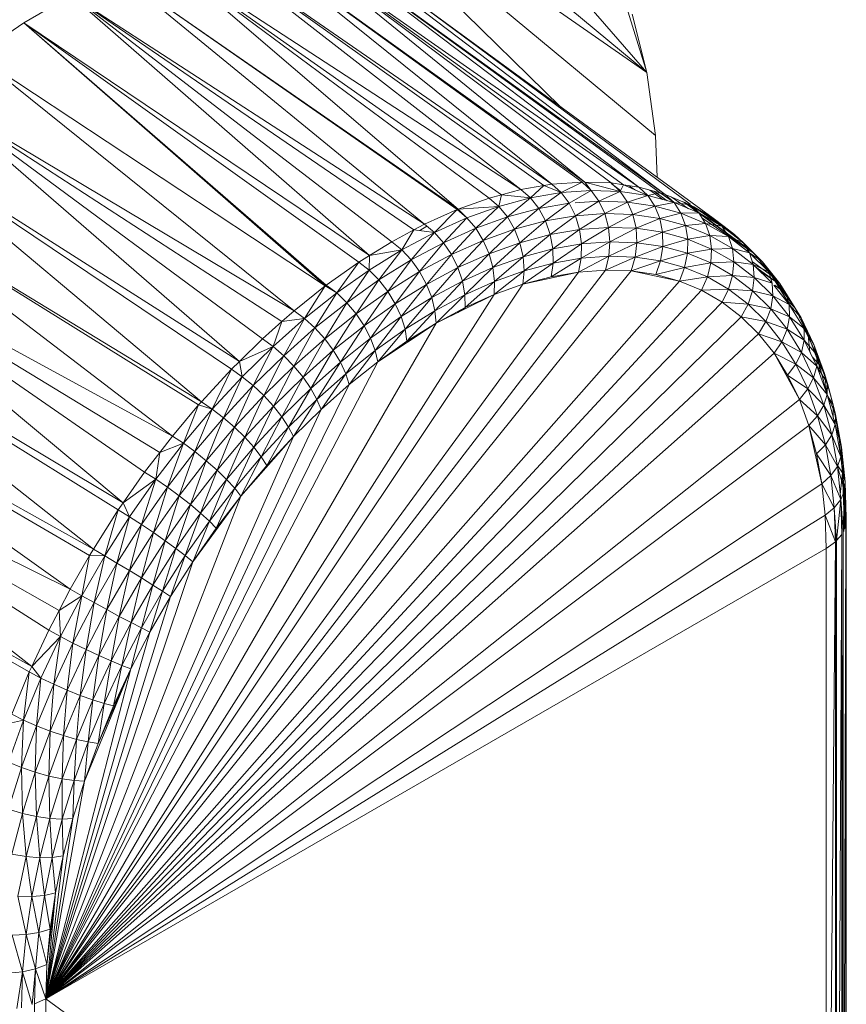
# Model space of a CAD drawing. Header units: millimetres. Extents: x 6528 to 21779, y 617 to 11154.
# Tile 33 of 106: x 14860 to 14920, y 4176 to 4248. Entities that reach past the tile are written whole.
import ezdxf

# ---------------------------------------------------------------- set-up
doc = ezdxf.new("R2010")
doc.units = ezdxf.units.MM
doc.layers.add('E-LITE-EQPM', color=7, linetype='Continuous', lineweight=5)

# ---------------------------------------------------------------- blocks, each defined once
blk = doc.blocks.new('LUMINARIA TIPO TARTARUGA DE SOBREPOR - Areno _1 x LED Modul 840_ 500 lm_ 840_-2275436-ISO_02')
at = {"layer": 'E-LITE-EQPM'}
for p, q in [((14905.652, 4244.044), (14879.22, 4265.974)), ((14905.652, 4244.044), (14886.86, 4265.67)), ((14905.652, 4244.044), (14875.136, 4265.304)), ((14875.136, 4265.304), (14906.289, 4239.458)), ((14875.136, 4265.304), (14899.389, 4241.546)), ((14900.944, 4236.059), (14877.06, 4253.359)), ((14901.148, 4236.052), (14877.06, 4253.359)), ((14877.06, 4253.359), (14898.756, 4235.898)), ((14873.884, 4253.099), (14896.502, 4235.507)), ((14873.884, 4253.099), (14898.756, 4235.898)), ((14873.884, 4253.099), (14898.174, 4235.797)), ((14901.148, 4236.052), (14880.082, 4253.167)), ((14905.076, 4235.69), (14880.082, 4253.167)), ((14880.082, 4253.167), (14903.055, 4235.989)), ((14880.082, 4253.167), (14903.968, 4235.854)), ((14896.502, 4235.507), (14870.587, 4252.39)), ((14870.587, 4252.39), (14895.089, 4235.129)), ((14870.587, 4252.39), (14894.196, 4234.89)), ((14870.587, 4252.39), (14891.926, 4234.075)), ((14906.997, 4235.162), (14882.919, 4252.525)), ((14906.626, 4235.264), (14882.919, 4252.525)), ((14882.919, 4252.525), (14905.076, 4235.69)), ((14905.652, 4244.044), (14903.137, 4252.165)), ((14891.85, 4234.048), (14867.201, 4251.239)), ((14867.201, 4251.239), (14891.926, 4234.075)), ((14867.201, 4251.239), (14889.478, 4232.987)), ((14885.541, 4251.439), (14906.997, 4235.162)), ((14887.922, 4249.922), (14910.495, 4233.434)), ((14887.922, 4249.922), (14908.807, 4234.453)), ((14860.307, 4247.662), (14863.763, 4249.657)), ((14889.478, 4232.987), (14863.763, 4249.657)), ((14885.476, 4230.709), (14863.763, 4249.657)), ((14887.092, 4231.712), (14863.763, 4249.657)), ((14888.708, 4232.576), (14863.763, 4249.657)), ((14860.307, 4247.662), (14856.869, 4245.273)), ((14882.334, 4228.553), (14860.307, 4247.662)), ((14860.307, 4247.662), (14882.258, 4228.493)), ((14884.706, 4230.232), (14860.307, 4247.662)), ((14885.476, 4230.709), (14860.307, 4247.662)), ((14905.652, 4244.044), (14904.599, 4248.294)), ((14879.988, 4226.686), (14856.869, 4245.273)), ((14856.869, 4245.273), (14882.258, 4228.493)), ((14905.652, 4244.044), (14906.289, 4239.458)), ((14879.988, 4226.686), (14853.483, 4242.515)), ((14876.01, 4223.001), (14853.483, 4242.515)), ((14877.682, 4224.641), (14853.483, 4242.515)), ((14853.483, 4242.515), (14879.095, 4225.895)), ((14875.428, 4222.43), (14850.186, 4239.417)), ((14850.186, 4239.417), (14876.01, 4223.001)), ((14850.186, 4239.417), (14873.24, 4220.064)), ((14906.289, 4239.458), (14906.422, 4236.409)), ((14873.036, 4219.822), (14847.01, 4236.009)), ((14847.01, 4236.009), (14873.24, 4220.064)), ((14847.01, 4236.009), (14871.129, 4217.557)), ((14896.502, 4235.507), (14895.089, 4235.129)), ((14896.502, 4235.507), (14898.174, 4235.797)), ((14896.502, 4235.507), (14897.194, 4234.901)), ((14897.194, 4234.901), (14898.174, 4235.797)), ((14898.756, 4235.898), (14898.174, 4235.797)), ((14899.437, 4235.29), (14898.174, 4235.797)), ((14900.944, 4236.059), (14898.756, 4235.898)), ((14899.437, 4235.29), (14898.756, 4235.898)), ((14900.944, 4236.059), (14899.437, 4235.29)), ((14901.616, 4235.45), (14899.437, 4235.29)), ((14901.616, 4235.45), (14900.017, 4234.514)), ((14900.944, 4236.059), (14901.616, 4235.45)), ((14901.148, 4236.052), (14903.055, 4235.989)), ((14901.148, 4236.052), (14901.616, 4235.45)), ((14901.148, 4236.052), (14903.717, 4235.381)), ((14901.616, 4235.45), (14903.717, 4235.381)), ((14901.616, 4235.45), (14902.175, 4234.672)), ((14903.055, 4235.989), (14903.968, 4235.854)), ((14903.055, 4235.989), (14903.717, 4235.381)), ((14903.055, 4235.961), (14903.756, 4235.454)), ((14903.968, 4235.854), (14903.717, 4235.381)), ((14905.076, 4235.69), (14903.968, 4235.854)), ((14903.968, 4235.854), (14905.729, 4235.082)), ((14904.336, 4235.8), (14904.832, 4235.476)), ((14906.626, 4235.264), (14905.076, 4235.69)), ((14905.076, 4235.69), (14905.729, 4235.082)), ((14905.87, 4235.472), (14906.816, 4234.784)), ((14894.196, 4234.89), (14891.926, 4234.075)), ((14895.089, 4235.129), (14894.196, 4234.89)), ((14894.196, 4234.89), (14894.898, 4234.286)), ((14895.089, 4235.129), (14894.898, 4234.286)), ((14894.898, 4234.286), (14897.194, 4234.901)), ((14895.089, 4235.129), (14897.194, 4234.901)), ((14897.194, 4234.901), (14895.52, 4233.519)), ((14897.194, 4234.901), (14899.437, 4235.29)), ((14897.194, 4234.901), (14897.794, 4234.129)), ((14897.794, 4234.129), (14899.437, 4235.29)), ((14899.437, 4235.29), (14900.017, 4234.514)), ((14903.717, 4235.381), (14902.175, 4234.672)), ((14905.729, 4235.082), (14903.717, 4235.381)), ((14903.717, 4235.381), (14904.257, 4234.604)), ((14905.729, 4235.082), (14904.257, 4234.604)), ((14906.626, 4235.264), (14905.729, 4235.082)), ((14906.251, 4234.308), (14905.729, 4235.082)), ((14905.729, 4235.082), (14907.642, 4234.557)), ((14906.177, 4235.387), (14907.144, 4234.694)), ((14906.997, 4235.162), (14906.626, 4235.264)), ((14906.626, 4235.264), (14907.642, 4234.557)), ((14908.807, 4234.408), (14906.997, 4235.162)), ((14906.997, 4235.162), (14907.642, 4234.557)), ((14908.693, 4234.119), (14907.442, 4234.977)), ((14891.85, 4234.048), (14889.478, 4232.987)), ((14891.85, 4234.048), (14890.201, 4232.391)), ((14891.85, 4234.048), (14892.563, 4233.448)), ((14894.898, 4234.286), (14891.926, 4234.075)), ((14892.563, 4233.448), (14891.926, 4234.075)), ((14894.898, 4234.286), (14892.563, 4233.448)), ((14894.898, 4234.286), (14893.206, 4232.689)), ((14894.898, 4234.286), (14895.52, 4233.519)), ((14897.794, 4234.129), (14895.52, 4233.519)), ((14896.033, 4232.624), (14897.794, 4234.129)), ((14897.794, 4234.129), (14900.017, 4234.514)), ((14897.794, 4234.129), (14898.277, 4233.225)), ((14898.277, 4233.225), (14900.017, 4234.514)), ((14900.469, 4233.605), (14900.017, 4234.514)), ((14900.434, 4234.544), (14902.175, 4234.672)), ((14900.469, 4233.605), (14902.175, 4234.672)), ((14902.597, 4233.762), (14902.175, 4234.672)), ((14902.175, 4234.672), (14904.257, 4234.604)), ((14902.597, 4233.762), (14904.257, 4234.604)), ((14906.251, 4234.308), (14904.257, 4234.604)), ((14904.65, 4233.694), (14904.257, 4234.604)), ((14906.251, 4234.308), (14904.65, 4233.694)), ((14906.251, 4234.308), (14907.642, 4234.557)), ((14906.251, 4234.308), (14906.617, 4233.403)), ((14906.251, 4234.308), (14908.145, 4233.788)), ((14908.807, 4234.408), (14907.642, 4234.557)), ((14907.642, 4234.557), (14908.145, 4233.788)), ((14907.642, 4234.557), (14909.443, 4233.807)), ((14908.321, 4234.611), (14913.47, 4230.844)), ((14908.439, 4234.562), (14913.287, 4231.024)), ((14908.807, 4234.408), (14909.443, 4233.807)), ((14908.807, 4234.408), (14909.079, 4234.251)), ((14910.495, 4233.434), (14909.079, 4234.251)), ((14909.443, 4233.807), (14909.079, 4234.251)), ((14909.079, 4234.251), (14911.124, 4232.836)), ((14890.201, 4232.391), (14892.563, 4233.448)), ((14890.866, 4231.642), (14892.563, 4233.448)), ((14892.563, 4233.448), (14893.206, 4232.689)), ((14893.206, 4232.689), (14895.52, 4233.519)), ((14893.752, 4231.805), (14895.52, 4233.519)), ((14896.033, 4232.624), (14895.52, 4233.519)), ((14898.277, 4233.225), (14900.469, 4233.605)), ((14900.469, 4233.605), (14898.619, 4232.231)), ((14902.597, 4233.762), (14900.469, 4233.605)), ((14900.469, 4233.605), (14900.772, 4232.604)), ((14902.597, 4233.762), (14900.772, 4232.604)), ((14902.597, 4233.762), (14902.863, 4232.758)), ((14902.597, 4233.762), (14904.65, 4233.694)), ((14902.863, 4232.758), (14904.65, 4233.694)), ((14904.65, 4233.694), (14906.617, 4233.403)), ((14904.65, 4233.694), (14904.88, 4232.692)), ((14906.617, 4233.403), (14904.88, 4232.692)), ((14906.617, 4233.403), (14908.145, 4233.788)), ((14906.617, 4233.403), (14908.485, 4232.889)), ((14906.617, 4233.403), (14906.811, 4232.406)), ((14908.145, 4233.788), (14909.443, 4233.807)), ((14908.145, 4233.788), (14908.485, 4232.889)), ((14908.145, 4233.788), (14909.93, 4233.045)), ((14909.443, 4233.807), (14909.93, 4233.045)), ((14909.443, 4233.807), (14911.124, 4232.836)), ((14913.47, 4230.844), (14909.673, 4233.447)), ((14909.938, 4233.755), (14912.052, 4232.243)), ((14911.299, 4232.819), (14910.495, 4233.434)), ((14910.495, 4233.434), (14911.124, 4232.836)), ((14910.495, 4233.407), (14911.299, 4232.819)), ((14912.052, 4232.243), (14910.495, 4233.384)), ((14887.092, 4231.712), (14888.708, 4232.576)), ((14888.708, 4232.576), (14887.826, 4231.123)), ((14889.478, 4232.987), (14888.708, 4232.576)), ((14888.708, 4232.576), (14890.201, 4232.391)), ((14889.648, 4232.847), (14889.138, 4232.523)), ((14889.478, 4232.987), (14890.201, 4232.391)), ((14890.866, 4231.642), (14893.206, 4232.689)), ((14893.206, 4232.689), (14891.444, 4230.773)), ((14893.206, 4232.689), (14893.752, 4231.805)), ((14896.033, 4232.624), (14893.752, 4231.805)), ((14894.175, 4230.836), (14896.033, 4232.624)), ((14896.033, 4232.624), (14898.277, 4233.225)), ((14896.416, 4231.641), (14896.033, 4232.624)), ((14896.416, 4231.641), (14898.277, 4233.225)), ((14898.277, 4233.225), (14898.619, 4232.231)), ((14898.619, 4232.231), (14900.772, 4232.604)), ((14898.807, 4231.191), (14900.772, 4232.604)), ((14902.863, 4232.758), (14900.772, 4232.604)), ((14900.915, 4231.556), (14900.772, 4232.604)), ((14900.915, 4231.556), (14902.863, 4232.758)), ((14902.961, 4231.707), (14902.863, 4232.758)), ((14902.863, 4232.758), (14904.88, 4232.692)), ((14902.961, 4231.707), (14904.88, 4232.692)), ((14906.811, 4232.406), (14904.88, 4232.692)), ((14904.88, 4232.692), (14904.935, 4231.642)), ((14908.485, 4232.889), (14906.811, 4232.406)), ((14908.485, 4232.889), (14909.93, 4233.045)), ((14908.647, 4231.901), (14908.485, 4232.889)), ((14910.246, 4232.156), (14908.485, 4232.889)), ((14910.246, 4232.156), (14909.93, 4233.045)), ((14911.595, 4232.083), (14909.93, 4233.045)), ((14909.93, 4233.045), (14911.124, 4232.836)), ((14911.299, 4232.819), (14911.124, 4232.836)), ((14911.595, 4232.083), (14911.124, 4232.836)), ((14911.124, 4232.836), (14912.674, 4231.651)), ((14912.052, 4232.243), (14911.299, 4232.819)), ((14911.299, 4232.819), (14912.674, 4231.651)), ((14869.108, 4214.923), (14843.988, 4232.328)), ((14843.988, 4232.328), (14867.558, 4212.709)), ((14843.988, 4232.328), (14871.129, 4217.557)), ((14843.988, 4232.328), (14870.216, 4216.368)), ((14887.826, 4231.123), (14890.201, 4232.391)), ((14890.201, 4232.391), (14888.513, 4230.385)), ((14890.201, 4232.391), (14890.866, 4231.642)), ((14896.416, 4231.641), (14898.619, 4232.231)), ((14898.619, 4232.231), (14896.65, 4230.613)), ((14898.619, 4232.231), (14898.807, 4231.191)), ((14906.811, 4232.406), (14904.935, 4231.642)), ((14908.647, 4231.901), (14906.811, 4232.406)), ((14906.811, 4232.406), (14906.826, 4231.362)), ((14908.647, 4231.901), (14906.826, 4231.362)), ((14908.622, 4230.868), (14908.647, 4231.901)), ((14908.647, 4231.901), (14910.246, 4232.156)), ((14910.376, 4231.181), (14908.647, 4231.901)), ((14910.376, 4231.181), (14910.246, 4232.156)), ((14910.246, 4232.156), (14911.595, 4232.083)), ((14910.246, 4232.156), (14911.888, 4231.208)), ((14911.595, 4232.083), (14911.888, 4231.208)), ((14911.595, 4232.083), (14913.131, 4230.909)), ((14911.595, 4232.083), (14912.674, 4231.651)), ((14912.052, 4232.243), (14912.674, 4231.651)), ((14913.287, 4231.024), (14912.052, 4232.243)), ((14885.451, 4229.649), (14887.826, 4231.123)), ((14885.476, 4230.709), (14887.092, 4231.712)), ((14885.476, 4230.709), (14887.826, 4231.123)), ((14887.826, 4231.123), (14886.16, 4228.925)), ((14887.092, 4231.712), (14887.826, 4231.123)), ((14887.826, 4231.123), (14888.513, 4230.385)), ((14888.513, 4230.385), (14890.866, 4231.642)), ((14890.866, 4231.642), (14889.123, 4229.534)), ((14890.866, 4231.642), (14891.444, 4230.773)), ((14891.444, 4230.773), (14893.752, 4231.805)), ((14891.908, 4229.823), (14893.752, 4231.805)), ((14894.175, 4230.836), (14893.752, 4231.805)), ((14896.416, 4231.641), (14894.175, 4230.836)), ((14896.416, 4231.641), (14894.457, 4229.826)), ((14896.416, 4231.641), (14896.65, 4230.613)), ((14896.65, 4230.613), (14898.807, 4231.191)), ((14896.726, 4229.587), (14898.807, 4231.191)), ((14900.915, 4231.556), (14898.807, 4231.191)), ((14898.832, 4230.151), (14898.807, 4231.191)), ((14898.832, 4230.151), (14900.915, 4231.556)), ((14900.889, 4230.508), (14902.961, 4231.707)), ((14900.889, 4230.508), (14900.915, 4231.556)), ((14900.915, 4231.556), (14902.961, 4231.707)), ((14902.961, 4231.707), (14902.887, 4230.655)), ((14904.935, 4231.642), (14902.887, 4230.655)), ((14902.961, 4231.707), (14904.935, 4231.642)), ((14904.814, 4230.591), (14904.935, 4231.642)), ((14904.814, 4230.591), (14906.826, 4231.362)), ((14904.935, 4231.642), (14906.826, 4231.362)), ((14906.659, 4230.318), (14906.826, 4231.362)), ((14908.622, 4230.868), (14906.826, 4231.362)), ((14908.622, 4230.868), (14910.376, 4231.181)), ((14910.376, 4231.181), (14910.315, 4230.163)), ((14910.376, 4231.181), (14911.888, 4231.208)), ((14910.376, 4231.181), (14911.989, 4230.25)), ((14911.888, 4231.208), (14913.403, 4230.05)), ((14911.888, 4231.208), (14913.131, 4230.909)), ((14911.888, 4231.208), (14911.989, 4230.25)), ((14914.085, 4230.258), (14912.674, 4231.651)), ((14913.287, 4231.024), (14912.674, 4231.651)), ((14913.131, 4230.909), (14912.674, 4231.651)), ((14884.706, 4230.232), (14885.476, 4230.709)), ((14885.476, 4230.709), (14885.451, 4229.649)), ((14889.123, 4229.534), (14891.444, 4230.773)), ((14889.628, 4228.605), (14891.444, 4230.773)), ((14891.908, 4229.823), (14891.444, 4230.773)), ((14894.175, 4230.836), (14891.908, 4229.823)), ((14892.238, 4228.834), (14894.175, 4230.836)), ((14894.175, 4230.836), (14894.457, 4229.826)), ((14894.457, 4229.826), (14896.65, 4230.613)), ((14896.65, 4230.613), (14894.584, 4228.819)), ((14896.65, 4230.613), (14896.726, 4229.587)), ((14900.889, 4230.508), (14898.691, 4229.159)), ((14898.832, 4230.151), (14900.889, 4230.508)), ((14900.696, 4229.506), (14902.887, 4230.655)), ((14900.889, 4230.508), (14900.696, 4229.506)), ((14900.889, 4230.508), (14902.887, 4230.655)), ((14902.643, 4229.649), (14902.887, 4230.655)), ((14902.643, 4229.649), (14904.814, 4230.591)), ((14904.814, 4230.591), (14902.887, 4230.655)), ((14904.521, 4229.587), (14904.814, 4230.591)), ((14904.814, 4230.591), (14906.659, 4230.318)), ((14908.622, 4230.868), (14906.659, 4230.318)), ((14908.622, 4230.868), (14908.413, 4229.836)), ((14908.622, 4230.868), (14910.315, 4230.163)), ((14913.403, 4230.05), (14913.131, 4230.909)), ((14913.131, 4230.909), (14914.529, 4229.529)), ((14913.131, 4230.909), (14914.085, 4230.258)), ((14913.47, 4230.844), (14913.287, 4231.024)), ((14913.287, 4231.024), (14914.085, 4230.258)), ((14913.47, 4230.844), (14914.74, 4229.243)), ((14913.47, 4230.844), (14914.085, 4230.258)), ((14882.334, 4228.553), (14884.706, 4230.232)), ((14884.706, 4230.232), (14883.089, 4227.978)), ((14884.706, 4230.232), (14885.451, 4229.649)), ((14888.513, 4230.385), (14886.16, 4228.925)), ((14886.802, 4228.093), (14888.513, 4230.385)), ((14888.513, 4230.385), (14889.123, 4229.534)), ((14889.628, 4228.605), (14891.908, 4229.823)), ((14890.006, 4227.642), (14891.908, 4229.823)), ((14892.238, 4228.834), (14891.908, 4229.823)), ((14892.238, 4228.834), (14894.457, 4229.826)), ((14892.418, 4227.85), (14894.457, 4229.826)), ((14894.457, 4229.826), (14894.584, 4228.819)), ((14896.64, 4228.609), (14898.832, 4230.151)), ((14898.832, 4230.151), (14896.726, 4229.587)), ((14898.832, 4230.151), (14898.691, 4229.159)), ((14904.521, 4229.587), (14906.659, 4230.318)), ((14906.659, 4230.318), (14906.32, 4229.321)), ((14908.413, 4229.836), (14906.32, 4229.321)), ((14906.659, 4230.318), (14908.413, 4229.836)), ((14908.029, 4228.851), (14908.413, 4229.836)), ((14908.413, 4229.836), (14910.315, 4230.163)), ((14910.065, 4229.148), (14908.413, 4229.836)), ((14910.065, 4229.148), (14910.315, 4230.163)), ((14910.315, 4230.163), (14911.989, 4230.25)), ((14911.894, 4229.252), (14910.315, 4230.163)), ((14911.894, 4229.252), (14911.989, 4230.25)), ((14913.403, 4230.05), (14911.989, 4230.25)), ((14913.477, 4229.112), (14911.989, 4230.25)), ((14913.34, 4230.248), (14914.74, 4229.243)), ((14914.782, 4228.689), (14913.403, 4230.05)), ((14913.403, 4230.05), (14914.529, 4229.529)), ((14913.403, 4230.05), (14913.477, 4229.112)), ((14913.403, 4229.994), (14914.992, 4228.838)), ((14914.085, 4230.258), (14915.35, 4228.664)), ((14914.74, 4229.243), (14914.085, 4230.258)), ((14914.529, 4229.529), (14914.085, 4230.258)), ((14861.916, 4176.585), (14902.643, 4229.649)), ((14904.521, 4229.587), (14861.916, 4176.585)), ((14861.916, 4176.585), (14900.696, 4229.506)), ((14883.089, 4227.978), (14885.451, 4229.649)), ((14883.82, 4227.27), (14885.451, 4229.649)), ((14885.451, 4229.649), (14886.16, 4228.925)), ((14886.802, 4228.093), (14889.123, 4229.534)), ((14889.123, 4229.534), (14887.349, 4227.191)), ((14889.123, 4229.534), (14889.628, 4228.605)), ((14894.553, 4227.86), (14896.726, 4229.587)), ((14894.584, 4228.819), (14896.726, 4229.587)), ((14896.64, 4228.609), (14896.726, 4229.587)), ((14896.64, 4228.609), (14900.696, 4229.506)), ((14896.64, 4228.609), (14898.691, 4229.159)), ((14900.696, 4229.506), (14898.691, 4229.159)), ((14902.643, 4229.649), (14900.696, 4229.506)), ((14904.521, 4229.587), (14902.643, 4229.649)), ((14904.521, 4229.587), (14908.029, 4228.851)), ((14904.521, 4229.587), (14906.32, 4229.321)), ((14908.029, 4228.851), (14906.32, 4229.321)), ((14910.065, 4229.148), (14908.029, 4228.851)), ((14909.639, 4228.181), (14910.065, 4229.148)), ((14910.065, 4229.148), (14911.894, 4229.252)), ((14910.065, 4229.148), (14911.607, 4228.258)), ((14911.894, 4229.252), (14911.607, 4228.258)), ((14911.894, 4229.252), (14913.35, 4228.138)), ((14911.894, 4229.252), (14913.477, 4229.112)), ((14913.35, 4228.138), (14913.477, 4229.112)), ((14914.782, 4228.689), (14913.477, 4229.112)), ((14914.831, 4227.775), (14913.477, 4229.112)), ((14913.923, 4229.537), (14914.992, 4228.838)), ((14914.782, 4228.689), (14914.529, 4229.529)), ((14914.529, 4229.529), (14915.35, 4228.664)), ((14914.529, 4229.529), (14915.782, 4227.95)), ((14914.74, 4229.243), (14914.992, 4228.838)), ((14914.74, 4229.243), (14915.35, 4228.664)), ((14865.377, 4209.334), (14841.151, 4228.41)), ((14867.187, 4212.177), (14841.151, 4228.41)), ((14841.151, 4228.41), (14867.558, 4212.709)), ((14861.916, 4176.585), (14908.029, 4228.851)), ((14896.64, 4228.609), (14861.916, 4176.585)), ((14879.988, 4226.686), (14882.258, 4228.493)), ((14880.754, 4226.119), (14882.258, 4228.493)), ((14883.089, 4227.978), (14882.258, 4228.493)), ((14882.334, 4228.553), (14883.089, 4227.978)), ((14883.82, 4227.27), (14886.16, 4228.925)), ((14884.495, 4226.461), (14886.16, 4228.925)), ((14886.802, 4228.093), (14886.16, 4228.925)), ((14887.349, 4227.191), (14889.628, 4228.605)), ((14887.775, 4226.257), (14889.628, 4228.605)), ((14890.006, 4227.642), (14889.628, 4228.605)), ((14890.006, 4227.642), (14892.238, 4228.834)), ((14892.238, 4228.834), (14890.24, 4226.686)), ((14892.238, 4228.834), (14892.418, 4227.85)), ((14892.418, 4227.85), (14894.584, 4228.819)), ((14894.584, 4228.819), (14892.442, 4226.916)), ((14894.553, 4227.86), (14894.584, 4228.819)), ((14894.553, 4227.86), (14896.64, 4228.609)), ((14909.639, 4228.181), (14908.029, 4228.851)), ((14909.639, 4228.181), (14911.607, 4228.258)), ((14911.141, 4227.314), (14911.607, 4228.258)), ((14913.35, 4228.138), (14911.607, 4228.258)), ((14911.607, 4228.258), (14913.029, 4227.171)), ((14914.782, 4228.689), (14914.831, 4227.775)), ((14914.902, 4228.537), (14916.017, 4227.131)), ((14914.987, 4228.537), (14915.782, 4227.95)), ((14914.992, 4228.838), (14915.35, 4228.664)), ((14914.992, 4228.838), (14916.461, 4226.879)), ((14914.992, 4228.838), (14915.856, 4227.45)), ((14915.35, 4228.664), (14916.461, 4226.879)), ((14915.35, 4228.664), (14915.782, 4227.95)), ((14861.916, 4176.585), (14909.639, 4228.181)), ((14894.553, 4227.86), (14861.916, 4176.585)), ((14883.089, 4227.978), (14880.754, 4226.119)), ((14883.089, 4227.978), (14881.507, 4225.429)), ((14883.089, 4227.978), (14883.82, 4227.27)), ((14886.802, 4228.093), (14884.495, 4226.461)), ((14885.082, 4225.587), (14886.802, 4228.093)), ((14886.802, 4228.093), (14887.349, 4227.191)), ((14890.006, 4227.642), (14887.775, 4226.257)), ((14888.062, 4225.335), (14890.006, 4227.642)), ((14890.006, 4227.642), (14890.24, 4226.686)), ((14890.24, 4226.686), (14892.418, 4227.85)), ((14894.553, 4227.86), (14890.319, 4225.782)), ((14890.319, 4225.782), (14892.418, 4227.85)), ((14892.418, 4227.85), (14892.442, 4226.916)), ((14894.553, 4227.86), (14892.442, 4226.916)), ((14909.639, 4228.181), (14911.141, 4227.314)), ((14913.35, 4228.138), (14913.029, 4227.171)), ((14913.35, 4228.138), (14914.831, 4227.775)), ((14913.35, 4228.138), (14914.676, 4226.829)), ((14914.831, 4227.775), (14914.676, 4226.829)), ((14914.831, 4227.775), (14916.045, 4226.246)), ((14914.831, 4227.775), (14916.017, 4227.131)), ((14916.017, 4227.131), (14915.782, 4227.95)), ((14915.782, 4227.95), (14916.882, 4226.181)), ((14915.782, 4227.95), (14916.461, 4226.879)), ((14861.916, 4176.585), (14911.141, 4227.314)), ((14881.507, 4225.429), (14883.82, 4227.27)), ((14882.213, 4224.645), (14883.82, 4227.27)), ((14883.82, 4227.27), (14884.495, 4226.461)), ((14885.082, 4225.587), (14887.349, 4227.191)), ((14887.349, 4227.191), (14885.556, 4224.687)), ((14887.349, 4227.191), (14887.775, 4226.257)), ((14890.319, 4225.782), (14892.442, 4226.916)), ((14891.912, 4226.564), (14892.442, 4226.87)), ((14911.141, 4227.314), (14913.029, 4227.171)), ((14911.141, 4227.314), (14912.526, 4226.254)), ((14913.029, 4227.171), (14912.526, 4226.254)), ((14913.029, 4227.171), (14914.676, 4226.829)), ((14913.029, 4227.171), (14914.323, 4225.893)), ((14914.676, 4226.829), (14914.323, 4225.893)), ((14916.045, 4226.246), (14914.676, 4226.829)), ((14914.676, 4226.829), (14915.864, 4225.332)), ((14916.461, 4226.879), (14915.856, 4227.45)), ((14916.045, 4226.246), (14916.017, 4227.131)), ((14916.017, 4227.131), (14917.102, 4225.387)), ((14916.017, 4227.131), (14916.882, 4226.181)), ((14916.882, 4226.181), (14916.461, 4226.879)), ((14917.411, 4224.912), (14916.461, 4226.879)), ((14861.916, 4176.585), (14912.526, 4226.254)), ((14878.458, 4224.084), (14880.754, 4226.119)), ((14879.988, 4226.686), (14879.095, 4225.895)), ((14879.095, 4225.895), (14880.754, 4226.119)), ((14879.232, 4223.412), (14880.754, 4226.119)), ((14879.988, 4226.686), (14880.754, 4226.119)), ((14881.507, 4225.429), (14880.754, 4226.119)), ((14882.213, 4224.645), (14884.495, 4226.461)), ((14882.841, 4223.803), (14884.495, 4226.461)), ((14885.082, 4225.587), (14884.495, 4226.461)), ((14885.556, 4224.687), (14887.775, 4226.257)), ((14885.896, 4223.802), (14887.775, 4226.257)), ((14888.062, 4225.335), (14887.775, 4226.257)), ((14888.062, 4225.335), (14890.24, 4226.686)), ((14888.197, 4224.465), (14890.24, 4226.686)), ((14890.319, 4225.782), (14890.24, 4226.686)), ((14912.526, 4226.254), (14914.323, 4225.893)), ((14912.526, 4226.254), (14913.787, 4225.009)), ((14916.045, 4226.246), (14915.864, 4225.332)), ((14916.045, 4226.246), (14917.111, 4224.532)), ((14916.045, 4226.246), (14917.102, 4225.387)), ((14916.882, 4226.181), (14917.824, 4224.233)), ((14917.102, 4225.387), (14916.882, 4226.181)), ((14916.882, 4226.181), (14917.411, 4224.912)), ((14861.916, 4176.585), (14890.319, 4225.782)), ((14877.682, 4224.641), (14879.095, 4225.895)), ((14879.095, 4225.895), (14878.458, 4224.084)), ((14881.507, 4225.429), (14879.232, 4223.412)), ((14879.97, 4222.656), (14881.507, 4225.429)), ((14882.213, 4224.645), (14881.507, 4225.429)), ((14885.082, 4225.587), (14882.841, 4223.803)), ((14885.082, 4225.587), (14883.362, 4222.941)), ((14885.082, 4225.587), (14885.556, 4224.687)), ((14886.086, 4222.972), (14890.319, 4225.782)), ((14888.197, 4224.465), (14890.319, 4225.782)), ((14914.323, 4225.893), (14913.787, 4225.009)), ((14914.323, 4225.893), (14915.864, 4225.332)), ((14914.323, 4225.893), (14915.483, 4224.432)), ((14917.411, 4224.912), (14917.069, 4225.387)), ((14917.111, 4224.532), (14917.102, 4225.387)), ((14917.102, 4225.387), (14918.031, 4223.465)), ((14917.102, 4225.387), (14917.824, 4224.233)), ((14861.916, 4176.585), (14913.787, 4225.009)), ((14883.362, 4222.941), (14885.556, 4224.687)), ((14883.754, 4222.098), (14885.556, 4224.687)), ((14885.556, 4224.687), (14885.896, 4223.802)), ((14888.062, 4225.335), (14885.896, 4223.802)), ((14886.086, 4222.972), (14888.062, 4225.335)), ((14888.197, 4224.465), (14888.062, 4225.335)), ((14888.197, 4224.419), (14888.727, 4224.725)), ((14913.787, 4225.009), (14914.918, 4223.585)), ((14913.787, 4225.009), (14915.483, 4224.432)), ((14915.864, 4225.332), (14915.483, 4224.432)), ((14915.864, 4225.332), (14917.111, 4224.532)), ((14915.864, 4225.332), (14916.907, 4223.655)), ((14917.411, 4224.912), (14917.824, 4224.233)), ((14917.411, 4224.912), (14917.529, 4223.666)), ((14917.411, 4224.912), (14918.196, 4222.775)), ((14865.377, 4209.334), (14838.529, 4224.297)), ((14838.529, 4224.297), (14863.689, 4206.41)), ((14838.529, 4224.297), (14865.105, 4208.863)), ((14876.01, 4223.001), (14877.682, 4224.641)), ((14876.01, 4223.001), (14878.458, 4224.084)), ((14876.215, 4221.882), (14878.458, 4224.084)), ((14877.01, 4221.23), (14878.458, 4224.084)), ((14877.682, 4224.641), (14878.458, 4224.084)), ((14879.232, 4223.412), (14878.458, 4224.084)), ((14879.97, 4222.656), (14882.213, 4224.645)), ((14882.213, 4224.645), (14880.638, 4221.849)), ((14882.213, 4224.645), (14882.841, 4223.803)), ((14886.086, 4222.972), (14888.197, 4224.465)), ((14914.918, 4223.585), (14915.483, 4224.432)), ((14915.483, 4224.432), (14916.501, 4222.795)), ((14915.483, 4224.432), (14916.907, 4223.655)), ((14917.111, 4224.532), (14916.907, 4223.655)), ((14917.111, 4224.532), (14918.023, 4222.645)), ((14917.111, 4224.532), (14918.031, 4223.465)), ((14918.602, 4222.115), (14917.824, 4224.233)), ((14918.031, 4223.465), (14917.824, 4224.233)), ((14917.824, 4224.233), (14918.196, 4222.775)), ((14861.916, 4176.585), (14914.918, 4223.585)), ((14877.01, 4221.23), (14879.232, 4223.412)), ((14877.778, 4220.504), (14879.232, 4223.412)), ((14879.97, 4222.656), (14879.232, 4223.412)), ((14882.841, 4223.803), (14880.638, 4221.849)), ((14882.841, 4223.803), (14881.206, 4221.029)), ((14882.841, 4223.803), (14883.362, 4222.941)), ((14883.754, 4222.098), (14885.896, 4223.802)), ((14883.999, 4221.311), (14885.896, 4223.802)), ((14886.086, 4222.972), (14885.896, 4223.802)), ((14914.918, 4223.585), (14915.91, 4221.99)), ((14914.918, 4223.585), (14916.76, 4220.232)), ((14914.918, 4223.585), (14916.501, 4222.795)), ((14916.501, 4222.795), (14916.907, 4223.655)), ((14916.907, 4223.655), (14917.8, 4221.807)), ((14916.907, 4223.655), (14918.023, 4222.645)), ((14917.709, 4223.294), (14918.196, 4222.775)), ((14918.023, 4222.645), (14918.031, 4223.465)), ((14918.031, 4223.465), (14918.798, 4221.377)), ((14918.031, 4223.465), (14918.602, 4222.115)), ((14861.916, 4176.585), (14886.086, 4222.972)), ((14875.428, 4222.43), (14876.01, 4223.001)), ((14876.01, 4223.001), (14876.215, 4221.882)), ((14879.97, 4222.656), (14877.778, 4220.504)), ((14879.97, 4222.656), (14878.484, 4219.736)), ((14879.97, 4222.656), (14880.638, 4221.849)), ((14883.362, 4222.941), (14881.206, 4221.029)), ((14881.649, 4220.231), (14883.362, 4222.941)), ((14883.754, 4222.098), (14883.362, 4222.941)), ((14886.086, 4222.972), (14883.999, 4221.311)), ((14916.501, 4222.795), (14915.91, 4221.99)), ((14916.501, 4222.795), (14917.373, 4220.991)), ((14916.501, 4222.795), (14917.8, 4221.807)), ((14917.8, 4221.807), (14918.023, 4222.645)), ((14918.023, 4222.645), (14918.798, 4221.377)), ((14918.023, 4222.645), (14918.776, 4220.594)), ((14918.204, 4222.153), (14918.196, 4222.775)), ((14918.602, 4222.115), (14918.196, 4222.775)), ((14918.781, 4220.594), (14918.196, 4222.775)), ((14875.428, 4222.43), (14873.24, 4220.064)), ((14875.428, 4222.43), (14874.036, 4219.527)), ((14874.036, 4219.527), (14876.215, 4221.882)), ((14876.215, 4221.882), (14874.851, 4218.897)), ((14875.428, 4222.43), (14876.215, 4221.882)), ((14876.215, 4221.882), (14877.01, 4221.23)), ((14878.484, 4219.736), (14880.638, 4221.849)), ((14879.098, 4218.961), (14880.638, 4221.849)), ((14881.206, 4221.029), (14880.638, 4221.849)), ((14881.649, 4220.231), (14883.754, 4222.098)), ((14881.947, 4219.491), (14883.754, 4222.098)), ((14883.754, 4222.098), (14883.999, 4221.311)), ((14915.91, 4221.99), (14916.76, 4220.232)), ((14915.91, 4221.99), (14917.373, 4220.991)), ((14917.373, 4220.991), (14917.8, 4221.807)), ((14917.8, 4221.807), (14918.538, 4219.8)), ((14917.8, 4221.807), (14918.776, 4220.594)), ((14918.602, 4222.115), (14919.211, 4219.841)), ((14918.798, 4221.377), (14918.602, 4222.115)), ((14918.602, 4222.115), (14918.797, 4220.594)), ((14861.916, 4176.585), (14883.999, 4221.311)), ((14877.01, 4221.23), (14874.851, 4218.897)), ((14877.01, 4221.23), (14875.649, 4218.203)), ((14877.01, 4221.23), (14877.778, 4220.504)), ((14881.947, 4219.491), (14883.999, 4221.311)), ((14918.798, 4221.377), (14918.776, 4220.594)), ((14918.798, 4221.377), (14919.211, 4219.841)), ((14918.798, 4221.377), (14919.399, 4219.134)), ((14875.649, 4218.203), (14877.778, 4220.504)), ((14876.394, 4217.476), (14877.778, 4220.504)), ((14878.484, 4219.736), (14877.778, 4220.504)), ((14879.098, 4218.961), (14881.206, 4221.029)), ((14879.591, 4218.212), (14881.206, 4221.029)), ((14881.649, 4220.231), (14881.206, 4221.029)), ((14916.76, 4220.232), (14917.373, 4220.991)), ((14917.373, 4220.991), (14918.093, 4219.031)), ((14917.373, 4220.991), (14918.538, 4219.8)), ((14918.538, 4219.8), (14918.776, 4220.594)), ((14919.367, 4218.39), (14918.776, 4220.594)), ((14918.776, 4220.594), (14919.399, 4219.134)), ((14919.211, 4219.841), (14918.811, 4220.479)), ((14863.689, 4206.41), (14836.148, 4220.03)), ((14862.885, 4204.868), (14836.148, 4220.03)), ((14862.131, 4203.421), (14836.148, 4220.03)), ((14836.148, 4220.03), (14860.897, 4200.776)), ((14861.916, 4176.585), (14916.76, 4220.232)), ((14873.036, 4219.822), (14871.129, 4217.557)), ((14873.036, 4219.822), (14871.935, 4217.031)), ((14873.036, 4219.822), (14873.24, 4220.064)), ((14873.036, 4219.822), (14874.036, 4219.527)), ((14874.036, 4219.527), (14873.24, 4220.064)), ((14876.394, 4217.476), (14878.484, 4219.736)), ((14877.052, 4216.748), (14878.484, 4219.736)), ((14878.484, 4219.736), (14879.098, 4218.961)), ((14879.591, 4218.212), (14881.649, 4220.231)), ((14879.942, 4217.524), (14881.649, 4220.231)), ((14881.649, 4220.231), (14881.947, 4219.491)), ((14917.461, 4218.322), (14916.76, 4220.232)), ((14916.76, 4220.232), (14918.093, 4219.031)), ((14918.093, 4219.031), (14918.538, 4219.8)), ((14919.116, 4217.643), (14918.538, 4219.8)), ((14918.538, 4219.8), (14919.367, 4218.39)), ((14919.211, 4219.841), (14919.399, 4219.134)), ((14919.211, 4219.841), (14919.649, 4217.422)), ((14919.211, 4219.841), (14919.233, 4218.889)), ((14861.916, 4176.585), (14881.947, 4219.491)), ((14871.935, 4217.031), (14874.036, 4219.527)), ((14872.77, 4216.425), (14874.036, 4219.527)), ((14874.036, 4219.527), (14874.851, 4218.897)), ((14877.052, 4216.748), (14879.098, 4218.961)), ((14877.594, 4216.052), (14879.098, 4218.961)), ((14879.591, 4218.212), (14879.098, 4218.961)), ((14879.942, 4217.524), (14881.947, 4219.491)), ((14917.461, 4218.322), (14918.093, 4219.031)), ((14918.093, 4219.031), (14919.116, 4217.643)), ((14918.093, 4219.031), (14918.657, 4216.926)), ((14919.367, 4218.39), (14919.399, 4219.134)), ((14919.831, 4216.748), (14919.399, 4219.134)), ((14919.399, 4219.134), (14919.649, 4217.422)), ((14861.916, 4176.585), (14917.461, 4218.322)), ((14872.77, 4216.425), (14874.851, 4218.897)), ((14874.851, 4218.897), (14873.596, 4215.765)), ((14875.649, 4218.203), (14874.851, 4218.897)), ((14918.406, 4214.088), (14917.461, 4218.322)), ((14918.011, 4216.27), (14917.461, 4218.322)), ((14917.461, 4218.322), (14918.657, 4216.926)), ((14919.116, 4217.643), (14919.367, 4218.39)), ((14919.791, 4216.047), (14919.367, 4218.39)), ((14919.831, 4216.748), (14919.367, 4218.39)), ((14861.916, 4176.585), (14879.942, 4217.524)), ((14871.129, 4217.557), (14870.216, 4216.368)), ((14871.935, 4217.031), (14871.129, 4217.557)), ((14875.649, 4218.203), (14873.596, 4215.765)), ((14875.649, 4218.203), (14874.377, 4215.081)), ((14876.394, 4217.476), (14875.649, 4218.203)), ((14876.117, 4213.189), (14879.942, 4217.524)), ((14877.594, 4216.052), (14879.591, 4218.212)), ((14877.995, 4215.419), (14879.591, 4218.212)), ((14879.942, 4217.524), (14877.995, 4215.419)), ((14879.942, 4217.524), (14879.591, 4218.212)), ((14919.116, 4217.643), (14918.657, 4216.926)), ((14919.791, 4216.047), (14919.116, 4217.643)), ((14919.116, 4217.643), (14919.531, 4215.349)), ((14871.935, 4217.031), (14869.922, 4214.409)), ((14871.935, 4217.031), (14870.216, 4216.368)), ((14870.776, 4213.827), (14871.935, 4217.031)), ((14871.935, 4217.031), (14872.77, 4216.425)), ((14876.394, 4217.476), (14874.377, 4215.081)), ((14875.078, 4214.403), (14876.394, 4217.476)), ((14876.394, 4217.476), (14877.052, 4216.748)), ((14918.011, 4216.27), (14918.657, 4216.926)), ((14919.062, 4214.686), (14918.657, 4216.926)), ((14918.657, 4216.926), (14919.531, 4215.349)), ((14919.831, 4216.748), (14919.649, 4217.422)), ((14919.912, 4214.872), (14919.649, 4217.422)), ((14869.108, 4214.923), (14870.216, 4216.368)), ((14869.922, 4214.409), (14870.216, 4216.368)), ((14870.776, 4213.827), (14872.77, 4216.425)), ((14871.63, 4213.203), (14872.77, 4216.425)), ((14872.77, 4216.425), (14873.596, 4215.765)), ((14875.078, 4214.403), (14877.052, 4216.748)), ((14875.667, 4213.763), (14877.052, 4216.748)), ((14877.594, 4216.052), (14877.052, 4216.748)), ((14918.406, 4214.088), (14918.011, 4216.27)), ((14918.011, 4216.27), (14919.062, 4214.686)), ((14919.791, 4216.047), (14919.831, 4216.748)), ((14920.091, 4214.234), (14919.831, 4216.748)), ((14919.831, 4216.748), (14919.912, 4214.872)), ((14860.714, 4200.385), (14834.032, 4215.653)), ((14834.032, 4215.653), (14860.897, 4200.776)), ((14871.63, 4213.203), (14873.596, 4215.765)), ((14872.445, 4212.564), (14873.596, 4215.765)), ((14873.596, 4215.765), (14874.377, 4215.081)), ((14875.667, 4213.763), (14877.594, 4216.052)), ((14876.117, 4213.189), (14877.594, 4216.052)), ((14876.117, 4213.189), (14877.995, 4215.419)), ((14877.594, 4216.052), (14877.995, 4215.419)), ((14919.062, 4214.686), (14919.531, 4215.349)), ((14919.912, 4214.872), (14919.519, 4215.464)), ((14919.791, 4216.047), (14919.531, 4215.349)), ((14919.781, 4212.932), (14919.531, 4215.349)), ((14920.046, 4213.577), (14919.531, 4215.349)), ((14920.091, 4214.234), (14919.791, 4216.047)), ((14920.046, 4213.577), (14919.791, 4216.047)), ((14869.108, 4214.923), (14867.558, 4212.709)), ((14869.108, 4214.923), (14869.922, 4214.409)), ((14872.445, 4212.564), (14874.377, 4215.081)), ((14874.377, 4215.081), (14873.187, 4211.94)), ((14875.078, 4214.403), (14874.377, 4215.081)), ((14918.406, 4214.088), (14919.062, 4214.686)), ((14919.306, 4212.326), (14919.062, 4214.686)), ((14919.781, 4212.932), (14919.062, 4214.686)), ((14919.912, 4214.872), (14919.742, 4213.308)), ((14920.091, 4214.234), (14919.912, 4214.872)), ((14920.06, 4212.006), (14919.912, 4214.872)), ((14919.912, 4214.872), (14920.001, 4212.206)), ((14918.406, 4214.088), (14861.916, 4176.585)), ((14867.558, 4212.709), (14869.922, 4214.409)), ((14868.01, 4211.675), (14869.922, 4214.409)), ((14868.881, 4211.119), (14869.922, 4214.409)), ((14870.776, 4213.827), (14869.922, 4214.409)), ((14875.078, 4214.403), (14873.187, 4211.94)), ((14873.821, 4211.359), (14875.078, 4214.403)), ((14875.667, 4213.763), (14875.078, 4214.403)), ((14918.406, 4214.088), (14918.644, 4211.788)), ((14918.406, 4214.088), (14919.306, 4212.326)), ((14920.091, 4214.234), (14920.046, 4213.577)), ((14920.091, 4214.234), (14920.06, 4212.006)), ((14920.178, 4211.604), (14920.091, 4214.234)), ((14920.148, 4211.604), (14920.091, 4214.234)), ((14870.776, 4213.827), (14868.881, 4211.119)), ((14870.776, 4213.827), (14869.761, 4210.532)), ((14871.63, 4213.203), (14869.761, 4210.532)), ((14871.63, 4213.203), (14870.61, 4209.941)), ((14871.63, 4213.203), (14870.776, 4213.827)), ((14871.63, 4213.203), (14872.445, 4212.564)), ((14873.821, 4211.359), (14875.667, 4213.763)), ((14875.667, 4213.763), (14874.319, 4210.845)), ((14876.117, 4213.189), (14875.667, 4213.763)), ((14919.781, 4212.932), (14920.046, 4213.577)), ((14919.953, 4210.6), (14920.046, 4213.577)), ((14920.14, 4211.604), (14920.046, 4213.577)), ((14920.046, 4213.577), (14920.121, 4211.299)), ((14876.117, 4213.189), (14861.916, 4176.585)), ((14867.187, 4212.177), (14867.558, 4212.709)), ((14868.01, 4211.675), (14867.558, 4212.709)), ((14870.61, 4209.941), (14872.445, 4212.564)), ((14871.39, 4209.372), (14872.445, 4212.564)), ((14872.445, 4212.564), (14873.187, 4211.94)), ((14876.117, 4213.189), (14872.61, 4208.402)), ((14876.117, 4213.189), (14874.319, 4210.845)), ((14919.306, 4212.326), (14919.781, 4212.932)), ((14919.467, 4209.949), (14919.781, 4212.932)), ((14919.864, 4210.403), (14919.781, 4212.932)), ((14919.781, 4212.932), (14919.953, 4210.6)), ((14861.916, 4176.585), (14918.644, 4211.788)), ((14865.377, 4209.334), (14867.187, 4212.177)), ((14867.187, 4212.177), (14866.209, 4208.845)), ((14867.187, 4212.177), (14868.01, 4211.675)), ((14871.39, 4209.372), (14873.187, 4211.94)), ((14873.187, 4211.94), (14872.067, 4208.851)), ((14873.821, 4211.359), (14873.187, 4211.94)), ((14918.644, 4211.788), (14919.306, 4212.326)), ((14918.644, 4211.788), (14918.723, 4209.383)), ((14918.644, 4211.788), (14919.388, 4209.858)), ((14919.388, 4209.858), (14919.306, 4212.326)), ((14919.306, 4212.326), (14919.467, 4209.949)), ((14920.002, 4210.6), (14920.001, 4212.206)), ((14920.06, 4212.006), (14920.001, 4212.206)), ((14920.001, 4212.206), (14920.001, 4210.6)), ((14920.06, 4210.835), (14920.06, 4212.006)), ((14920.178, 4211.604), (14920.06, 4212.006)), ((14920.06, 4212.006), (14920.061, 4210.839)), ((14866.209, 4208.845), (14868.01, 4211.675)), ((14868.01, 4211.675), (14867.096, 4208.315)), ((14868.881, 4211.119), (14867.096, 4208.315)), ((14868.881, 4211.119), (14868.001, 4207.766)), ((14868.01, 4211.675), (14868.881, 4211.119)), ((14868.881, 4211.119), (14869.761, 4210.532)), ((14873.821, 4211.359), (14872.067, 4208.851)), ((14872.61, 4208.402), (14873.821, 4211.359)), ((14873.821, 4211.359), (14874.319, 4210.845)), ((14920.155, 4211.299), (14920.132, 4210.994)), ((14920.155, 4211.299), (14920.178, 4211.604)), ((14920.178, 4211.604), (14920.178, 4137.303)), ((14920.178, 4211.604), (14920.178, 4210.994)), ((14868.001, 4207.766), (14869.761, 4210.532)), ((14868.881, 4207.224), (14869.761, 4210.532)), ((14870.61, 4209.941), (14869.761, 4210.532)), ((14872.61, 4208.402), (14874.319, 4210.845)), ((14919.467, 4209.949), (14919.864, 4210.403)), ((14919.864, 4210.403), (14919.467, 4135.648)), ((14919.953, 4210.6), (14919.864, 4136.102)), ((14919.864, 4210.403), (14919.864, 4136.102)), ((14919.953, 4210.6), (14920.132, 4210.994)), ((14920.132, 4210.994), (14919.953, 4136.299)), ((14919.953, 4210.6), (14919.953, 4136.299)), ((14920.132, 4136.693), (14920.132, 4210.994)), ((14870.61, 4209.941), (14868.881, 4207.224)), ((14869.698, 4206.713), (14870.61, 4209.941)), ((14870.61, 4209.941), (14871.39, 4209.372)), ((14918.723, 4209.383), (14919.388, 4209.858)), ((14919.388, 4209.858), (14918.723, 4135.082)), ((14919.388, 4135.557), (14919.388, 4209.858)), ((14919.467, 4209.949), (14919.467, 4135.648)), ((14861.916, 4176.585), (14918.723, 4209.383)), ((14865.377, 4209.334), (14865.105, 4208.863)), ((14865.377, 4209.334), (14866.209, 4208.845)), ((14869.698, 4206.713), (14871.39, 4209.372)), ((14870.415, 4206.256), (14871.39, 4209.372)), ((14871.39, 4209.372), (14872.067, 4208.851)), ((14918.723, 4209.383), (14918.723, 4135.082)), ((14861.916, 4176.585), (14872.61, 4208.402)), ((14863.689, 4206.41), (14865.105, 4208.863)), ((14865.105, 4208.863), (14864.528, 4205.934)), ((14866.209, 4208.845), (14864.528, 4205.934)), ((14866.209, 4208.845), (14865.105, 4208.863)), ((14865.431, 4205.431), (14866.209, 4208.845)), ((14865.431, 4205.431), (14867.096, 4208.315)), ((14866.209, 4208.845), (14867.096, 4208.315)), ((14866.359, 4204.922), (14867.096, 4208.315)), ((14867.096, 4208.315), (14868.001, 4207.766)), ((14870.415, 4206.256), (14872.067, 4208.851)), ((14872.067, 4208.851), (14871, 4205.873)), ((14872.61, 4208.402), (14871, 4205.873)), ((14872.61, 4208.402), (14872.067, 4208.851)), ((14866.359, 4204.922), (14868.001, 4207.766)), ((14867.268, 4204.43), (14868.001, 4207.766)), ((14868.001, 4207.766), (14868.881, 4207.224)), ((14867.268, 4204.43), (14868.881, 4207.224)), ((14868.119, 4203.978), (14868.881, 4207.224)), ((14869.698, 4206.713), (14868.881, 4207.224)), ((14863.689, 4206.41), (14862.885, 4204.868)), ((14863.689, 4206.41), (14864.528, 4205.934)), ((14868.119, 4203.978), (14869.698, 4206.713)), ((14868.874, 4203.586), (14869.698, 4206.713)), ((14868.874, 4203.586), (14870.415, 4206.256)), ((14869.498, 4203.271), (14870.415, 4206.256)), ((14869.698, 4206.713), (14870.415, 4206.256)), ((14870.415, 4206.256), (14871, 4205.873)), ((14861.916, 4176.585), (14871, 4205.873)), ((14862.885, 4204.868), (14864.528, 4205.934)), ((14862.978, 4202.959), (14864.528, 4205.934)), ((14863.895, 4202.483), (14864.528, 4205.934)), ((14863.895, 4202.483), (14865.431, 4205.431)), ((14865.431, 4205.431), (14864.528, 4205.934)), ((14864.844, 4202.015), (14865.431, 4205.431)), ((14865.431, 4205.431), (14866.359, 4204.922)), ((14869.498, 4203.271), (14871, 4205.873)), ((14862.885, 4204.868), (14862.131, 4203.421)), ((14862.885, 4204.868), (14862.978, 4202.959)), ((14864.844, 4202.015), (14866.359, 4204.922)), ((14866.359, 4204.922), (14865.78, 4201.575)), ((14866.359, 4204.922), (14867.268, 4204.43)), ((14867.268, 4204.43), (14865.78, 4201.575)), ((14867.268, 4204.43), (14866.663, 4201.183)), ((14868.119, 4203.978), (14866.663, 4201.183)), ((14868.119, 4203.978), (14867.268, 4204.43)), ((14868.119, 4203.978), (14867.452, 4200.858)), ((14868.119, 4203.978), (14868.874, 4203.586)), ((14862.131, 4203.421), (14860.897, 4200.776)), ((14869.498, 4203.271), (14861.916, 4176.585)), ((14862.131, 4203.421), (14862.978, 4202.959)), ((14868.874, 4203.586), (14867.452, 4200.858)), ((14868.112, 4200.612), (14868.874, 4203.586)), ((14869.498, 4203.271), (14868.112, 4200.612)), ((14869.498, 4203.271), (14868.874, 4203.586)), ((14860.897, 4200.776), (14862.978, 4202.959)), ((14861.566, 4199.936), (14862.978, 4202.959)), ((14862.497, 4199.488), (14862.978, 4202.959)), ((14863.895, 4202.483), (14862.497, 4199.488)), ((14863.895, 4202.483), (14862.978, 4202.959)), ((14863.465, 4199.061), (14863.895, 4202.483)), ((14863.895, 4202.483), (14864.844, 4202.015)), ((14863.465, 4199.061), (14864.844, 4202.015)), ((14864.426, 4198.674), (14864.844, 4202.015)), ((14864.844, 4202.015), (14865.78, 4201.575)), ((14864.426, 4198.674), (14865.78, 4201.575)), ((14865.337, 4198.343), (14865.78, 4201.575)), ((14865.337, 4198.343), (14866.663, 4201.183)), ((14866.663, 4201.183), (14865.78, 4201.575)), ((14866.663, 4201.183), (14866.158, 4198.085)), ((14866.663, 4201.183), (14867.452, 4200.858)), ((14860.714, 4200.385), (14859.443, 4197.317)), ((14860.714, 4200.385), (14860.302, 4196.882)), ((14860.714, 4200.385), (14860.897, 4200.776)), ((14860.714, 4200.385), (14861.566, 4199.936)), ((14861.566, 4199.936), (14860.897, 4200.776)), ((14868.112, 4200.612), (14861.916, 4176.585)), ((14868.112, 4200.612), (14864.729, 4192.44)), ((14868.112, 4200.612), (14865.721, 4195.181)), ((14866.158, 4198.085), (14867.452, 4200.858)), ((14866.851, 4197.911), (14867.452, 4200.858)), ((14868.112, 4200.612), (14866.851, 4197.911)), ((14868.112, 4200.612), (14867.452, 4200.858)), ((14861.566, 4199.936), (14860.302, 4196.882)), ((14861.244, 4196.463), (14861.566, 4199.936)), ((14861.566, 4199.936), (14862.497, 4199.488)), ((14861.244, 4196.463), (14862.497, 4199.488)), ((14862.497, 4199.488), (14862.229, 4196.077)), ((14863.465, 4199.061), (14862.229, 4196.077)), ((14863.465, 4199.061), (14862.497, 4199.488)), ((14863.465, 4199.061), (14863.212, 4195.743)), ((14863.465, 4199.061), (14864.426, 4198.674)), ((14864.426, 4198.674), (14863.212, 4195.743)), ((14864.149, 4195.474), (14864.426, 4198.674)), ((14864.149, 4195.474), (14865.337, 4198.343)), ((14864.426, 4198.674), (14865.337, 4198.343)), ((14864.998, 4195.285), (14865.337, 4198.343)), ((14865.337, 4198.343), (14866.158, 4198.085)), ((14864.998, 4195.285), (14866.158, 4198.085)), ((14866.158, 4198.085), (14865.721, 4195.181)), ((14865.721, 4195.181), (14866.851, 4197.911)), ((14866.158, 4198.085), (14866.851, 4197.911)), ((14860.302, 4196.882), (14859.191, 4193.815)), ((14860.302, 4196.882), (14859.192, 4196.621)), ((14859.443, 4197.317), (14860.302, 4196.882)), ((14860.144, 4193.423), (14860.302, 4196.882)), ((14861.244, 4196.463), (14860.302, 4196.882)), ((14860.144, 4193.423), (14861.244, 4196.463)), ((14861.144, 4193.08), (14861.244, 4196.463)), ((14861.144, 4193.08), (14862.229, 4196.077)), ((14861.244, 4196.463), (14862.229, 4196.077)), ((14862.146, 4192.798), (14862.229, 4196.077)), ((14863.212, 4195.743), (14862.229, 4196.077)), ((14862.146, 4192.798), (14863.212, 4195.743)), ((14863.106, 4192.593), (14863.212, 4195.743)), ((14864.149, 4195.474), (14863.106, 4192.593)), ((14864.149, 4195.474), (14863.212, 4195.743)), ((14864.149, 4195.474), (14863.979, 4192.471)), ((14863.979, 4192.471), (14864.998, 4195.285)), ((14864.149, 4195.474), (14864.998, 4195.285)), ((14864.729, 4192.44), (14864.998, 4195.285)), ((14864.998, 4195.285), (14865.721, 4195.181)), ((14864.729, 4192.44), (14865.721, 4195.181)), ((14860.144, 4193.423), (14859.191, 4193.815)), ((14860.144, 4193.423), (14859.203, 4190.388)), ((14860.215, 4190.086), (14860.144, 4193.423)), ((14860.144, 4193.423), (14861.144, 4193.08)), ((14860.215, 4190.086), (14861.144, 4193.08)), ((14861.234, 4189.858), (14861.144, 4193.08)), ((14861.144, 4193.08), (14862.146, 4192.798)), ((14861.234, 4189.858), (14862.146, 4192.798)), ((14861.916, 4176.585), (14864.729, 4192.44)), ((14862.146, 4192.798), (14862.213, 4189.714)), ((14862.146, 4192.798), (14863.106, 4192.593)), ((14862.213, 4189.714), (14863.106, 4192.593)), ((14863.108, 4189.661), (14863.106, 4192.593)), ((14863.979, 4192.471), (14863.106, 4192.593)), ((14863.108, 4189.661), (14863.979, 4192.471)), ((14863.879, 4189.701), (14863.979, 4192.471)), ((14863.879, 4189.701), (14864.729, 4192.44)), ((14863.979, 4192.471), (14864.729, 4192.44)), ((14860.215, 4190.086), (14859.203, 4190.388)), ((14860.215, 4190.086), (14859.448, 4187.112)), ((14860.215, 4190.086), (14860.481, 4186.936)), ((14860.215, 4190.086), (14861.234, 4189.858)), ((14860.481, 4186.936), (14861.234, 4189.858)), ((14861.475, 4186.855), (14861.234, 4189.858)), ((14861.234, 4189.858), (14862.213, 4189.714)), ((14861.475, 4186.855), (14862.213, 4189.714)), ((14861.916, 4176.585), (14863.879, 4189.701)), ((14863.108, 4189.661), (14862.213, 4189.714)), ((14862.213, 4189.714), (14862.388, 4186.87)), ((14863.108, 4189.661), (14862.388, 4186.87)), ((14863.879, 4189.701), (14863.108, 4189.661)), ((14863.178, 4186.981), (14863.108, 4189.661)), ((14863.178, 4186.981), (14863.879, 4189.701)), ((14860.481, 4186.936), (14859.448, 4187.112)), ((14859.89, 4184.051), (14860.481, 4186.936)), ((14860.897, 4184.031), (14860.481, 4186.936)), ((14860.481, 4186.936), (14861.475, 4186.855)), ((14860.897, 4184.031), (14861.475, 4186.855)), ((14861.475, 4186.855), (14862.388, 4186.87)), ((14861.475, 4186.855), (14861.824, 4184.113)), ((14862.388, 4186.87), (14861.824, 4184.113)), ((14861.916, 4176.585), (14863.178, 4186.981)), ((14863.178, 4186.981), (14862.388, 4186.87)), ((14862.388, 4186.87), (14862.628, 4184.295)), ((14863.178, 4186.981), (14862.628, 4184.295)), ((14860.482, 4181.258), (14859.89, 4184.051)), ((14860.897, 4184.031), (14859.89, 4184.051)), ((14860.482, 4181.258), (14860.897, 4184.031)), ((14860.897, 4184.031), (14861.824, 4184.113)), ((14861.418, 4181.406), (14860.897, 4184.031)), ((14861.418, 4181.406), (14861.824, 4184.113)), ((14862.628, 4184.295), (14861.824, 4184.113)), ((14862.233, 4181.657), (14861.824, 4184.113)), ((14861.916, 4176.585), (14862.628, 4184.295)), ((14861.995, 4179.082), (14862.628, 4184.295)), ((14862.233, 4181.657), (14862.628, 4184.295)), ((14861.418, 4181.406), (14862.233, 4181.657)), ((14861.995, 4179.082), (14862.233, 4181.657)), ((14860.482, 4181.258), (14859.466, 4181.218)), ((14860.232, 4178.551), (14859.466, 4181.218)), ((14860.482, 4181.258), (14860.232, 4178.551)), ((14861.418, 4181.406), (14860.482, 4181.258)), ((14861.174, 4178.764), (14860.482, 4181.258)), ((14861.174, 4178.764), (14861.418, 4181.406)), ((14861.995, 4179.082), (14861.418, 4181.406)), ((14861.995, 4179.082), (14861.174, 4178.764)), ((14861.916, 4176.585), (14861.995, 4179.082)), ((14859.211, 4178.454), (14860.232, 4178.551)), ((14860.232, 4178.551), (14859.808, 4175.875)), ((14860.232, 4178.551), (14860.149, 4175.927)), ((14861.174, 4178.764), (14860.232, 4178.551)), ((14860.232, 4178.551), (14860.936, 4176.156)), ((14861.174, 4178.764), (14860.936, 4176.156)), ((14861.174, 4178.764), (14861.093, 4176.202)), ((14861.916, 4176.585), (14861.174, 4178.764)), ((14861.916, 4176.585), (14861.093, 4101.901)), ((14861.916, 4176.585), (14861.093, 4176.202)), ((14861.093, 4101.901), (14861.093, 4176.202)), ((14861.916, 4102.284), (14861.916, 4176.585)), ((14861.916, 4176.585), (14918.723, 4135.082))]:
    blk.add_line(p, q, dxfattribs=at)

msp = doc.modelspace()

# ---------------------------------------------------------------- block references
at = {"layer": 'E-LITE-EQPM'}
msp.add_blockref('LUMINARIA TIPO TARTARUGA DE SOBREPOR - Areno _1 x LED Modul 840_ 500 lm_ 840_-2275436-ISO_02', (0, 0), dxfattribs=at)

doc.saveas('drawing.dxf')
